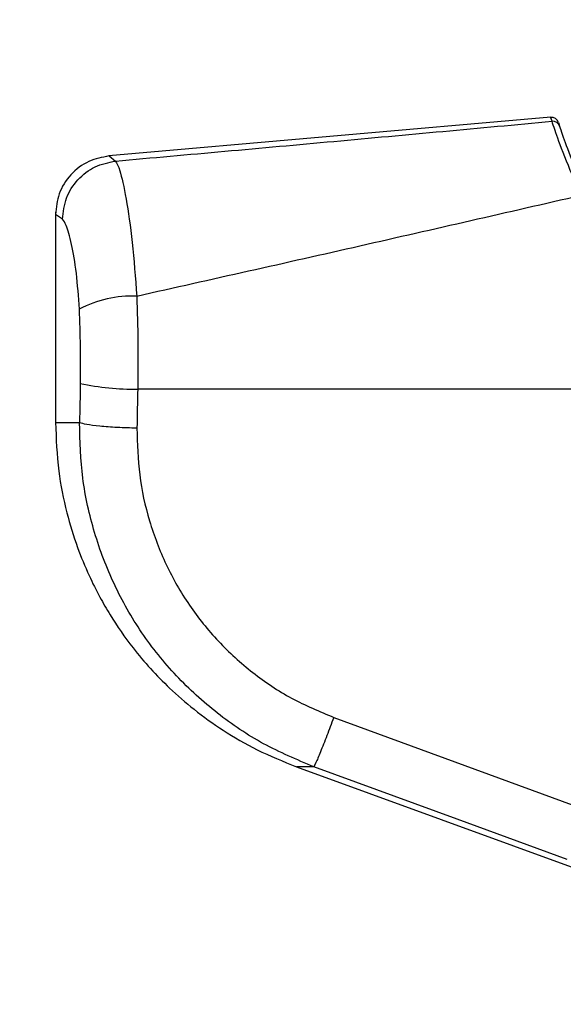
# Paper-space layout '4M DUO In Ground Anchor' of a CAD drawing. Header units: millimetres. Extents: x 20 to 26560, y 40 to 17993.
# Tile 15 of 89: x 8797 to 8872, y 5942 to 6077. Entities that reach past the tile are written whole.
import ezdxf

# ---------------------------------------------------------------- set-up
doc = ezdxf.new("R2010")
doc.units = ezdxf.units.MM
doc.layers.add('COMPONENT_GEOMETRY', color=7, linetype='Continuous')
doc.styles.add('SLDTEXTSTYLE0', font='TXT', dxfattribs={"width": 0.75})
doc.dimstyles.new('SLDDIMSTYLE0', dxfattribs={"dimtxt": 150, "dimasz": 6.604, "dimexe": 0, "dimexo": 0.0625, "dimgap": 37.5, "dimtad": 0, "dimtih": 1, "dimtoh": 1, "dimdec": 0, "dimlfac": 0.5, "dimrnd": 1e-09, "dimzin": 12, "dimdsep": 46, "dimtxsty": 'SLDTEXTSTYLE0', "dimsah": 1, "dimcen": 0.09, "dimadec": 0, "dimazin": 3, "dimtfac": 1, "dimtdec": 0, "dimtofl": 0, "dimtmove": 0, "dimatfit": 3, "dimfxl": 1, "dimfrac": 2, "dimtolj": 1, "dimtzin": 12, "dimarcsym": 0})

# ---------------------------------------------------------------- blocks, each defined once
blk = doc.blocks.new('_D_17')
at = {"layer": 'COMPONENT_GEOMETRY', "color": 7, "ltscale": 2}
for p, q in [((9012.3, 8122.33), (955.85, 8122.33)), ((962.2, 8122.33), (962.2, 5320.89)), ((962.2, 2281.33), (962.2, 5082.76)), ((8897.92, 2281.33), (955.85, 2281.33))]:
    blk.add_line(p, q, dxfattribs=at)
for points in [[(962.2, 8122.33), (961.19, 8115.72), (963.22, 8115.72)], [(962.2, 2281.33), (963.22, 2287.93), (961.19, 2287.93)]]:
    blk.add_solid(points, dxfattribs=at)
at = {"layer": 'COMPONENT_GEOMETRY', "color": 7, "ltscale": 2, "insert": (740.54, 5276.12), "char_height": 150, "attachment_point": 1, "style": 'SLDTEXTSTYLE0'}
blk.add_mtext('2921', dxfattribs=at)
blk = doc.blocks.new('_D_19')
at = {"layer": 'COMPONENT_GEOMETRY', "color": 7, "ltscale": 2}
for p, q in [((1221.17, 6646.69), (1221.17, 1126.98)), ((9298.46, 2280.79), (9298.46, 1126.98)), ((1221.17, 1133.33), (5038.15, 1133.33)), ((9298.46, 1133.33), (5481.48, 1133.33))]:
    blk.add_line(p, q, dxfattribs=at)
for points in [[(1221.17, 1133.33), (1227.77, 1132.31), (1227.77, 1134.34)], [(9298.46, 1133.33), (9291.86, 1134.34), (9291.86, 1132.31)]]:
    blk.add_solid(points, dxfattribs=at)
at = {"layer": 'COMPONENT_GEOMETRY', "color": 7, "ltscale": 2, "insert": (5038.15, 1207.62), "char_height": 150, "attachment_point": 1, "style": 'SLDTEXTSTYLE0'}
blk.add_mtext('4039', dxfattribs=at)

psp = doc.layouts.new('4M DUO In Ground Anchor')

# ---------------------------------------------------------------- linework, layer by layer
at = {"color": 7, "linetype": 'Continuous', "lineweight": 25, "ltscale": 2}
for p, q in [((8869.89, 6063.39), (8809.52, 6058.11)), ((8870.93, 6062.69), (8871.1, 6062.16)), ((8802.26, 6050.43), (8802.26, 6021.72)), ((8813.49, 6026.31), (8893.86, 6026.31)), ((8840.25, 5981.47), (8874.84, 5968.81)), ((8835.16, 5974.74), (8922.87, 5942.81))]:
    psp.add_line(p, q, dxfattribs=at)
at = {"color": 8, "linetype": 'Continuous', "lineweight": 25, "ltscale": 2}
for p, q in [((8809.57, 6058.11), (8810.47, 6057.42)), ((8803.21, 6049.48), (8802.26, 6050.14)), ((8802.26, 6021.72), (8805.54, 6021.72)), ((8837.52, 5974.74), (8835.16, 5974.74))]:
    psp.add_line(p, q, dxfattribs=at)
at = {"color": 7, "linetype": 'Continuous', "lineweight": 25, "ltscale": 2, "flags": 128}
psp.add_lwpolyline([(8872.11, 5962.07), (8857.09, 5967.57), (8837.52, 5974.74)], dxfattribs=at)
at = {"color": 7, "linetype": 'Continuous', "lineweight": 25, "ltscale": 4}
for centre, radius, start, end in [((8869.98, 6062.39), 1, 17.6694, 94.9969), ((8870.15, 6061.85), 0.998, 18.136, 95.1412), ((8812.6, 6023.97), 15.01, 87.1158, 118.1787), ((8812.66, 6058.18), 31.89, 257.2985, 271.4804)]:
    psp.add_arc(centre, radius, start, end, dxfattribs=at)
for centre, ratio in [((8966.59, 5700.2), 0.101601), ((8966.59, 5699.43), 0.096655)]:
    psp.add_ellipse(centre, major_axis=(0, 1617.44), ratio=ratio, start_param=1.367296, end_param=1.370675, dxfattribs=at)
at = {"color": 8, "linetype": 'Continuous', "lineweight": 25, "ltscale": 2}
psp.add_open_spline([(8870.06, 6062.85), (8869.95, 6063.21), (8869.83, 6063.57), (8869.89, 6063.39), (8869.89, 6063.38)], degree=3, knots=[0, 0, 0, 0, 0.997088, 1, 1, 1, 1], dxfattribs=at)
at = {"color": 7, "linetype": 'Continuous', "lineweight": 25, "ltscale": 2}
for points, knots in [([(8810.47, 6057.42), (8820.41, 6058.31), (8840.29, 6060.1), (8860.14, 6061.93), (8870.06, 6062.85)], [0, 0, 0, 0, 0.499877, 1, 1, 1, 1]), ([(8874.05, 6052.71), (8873.23, 6054.59), (8871.59, 6058.34), (8870.41, 6061.83), (8870.17, 6062.53), (8870.06, 6062.85)], [0, 0, 0, 0, 0.353351, 0.707215, 1, 1, 1, 1]), ([(8871.1, 6062.16), (8871.2, 6061.86), (8871.42, 6061.2), (8872.55, 6057.9), (8874.15, 6054.35), (8874.95, 6052.58)], [0, 0, 0, 0, 0.293551, 0.647523, 1, 1, 1, 1]), ([(8809.56, 6058.11), (8808.62, 6057.93), (8806.67, 6057.55), (8804.23, 6055.66), (8802.57, 6053.07), (8802.36, 6051.09), (8802.26, 6050.14)], [0, 0, 0, 0, 0.2412023, 0.5000006, 0.7587965, 1, 1, 1, 1]), ([(8803.21, 6049.48), (8803.32, 6050.46), (8803.55, 6052.43), (8805.2, 6054.95), (8807.57, 6056.82), (8809.5, 6057.22), (8810.47, 6057.42)], [0, 0, 0, 0, 0.250001, 0.500002, 0.749998, 1, 1, 1, 1]), ([(8810.47, 6057.42), (8810.65, 6057.09), (8811.07, 6056.34), (8811.9, 6052.54), (8812.78, 6046.56), (8813.16, 6041.49), (8813.36, 6038.95)], [0, 0, 0, 0, 0.208695, 0.473319, 0.736593, 1, 1, 1, 1]), ([(8874.05, 6052.71), (8863.99, 6050.41), (8843.85, 6045.78), (8823.53, 6041.23), (8813.36, 6038.95)], [0, 0, 0, 0, 0.499285, 1, 1, 1, 1]), ([(8805.52, 6037.19), (8805.4, 6038.89), (8805.16, 6042.31), (8804.46, 6046.28), (8803.76, 6048.78), (8803.38, 6049.27), (8803.21, 6049.48)], [0, 0, 0, 0, 0.257819, 0.519526, 0.787005, 1, 1, 1, 1]), ([(8813.36, 6038.95), (8813.42, 6036.89), (8813.54, 6032.71), (8813.51, 6028.46), (8813.49, 6026.31)], [0, 0, 0, 0, 0.493488, 1, 1, 1, 1]), ([(8805.65, 6027.08), (8805.67, 6028.75), (8805.71, 6032.15), (8805.58, 6035.5), (8805.52, 6037.19)], [0, 0, 0, 0, 0.492695, 1, 1, 1, 1]), ([(8802.26, 6021.72), (8802.35, 6019.51), (8802.51, 6015.36), (8803.66, 6009.66), (8805.12, 6004.9), (8806.69, 6001.07), (8808.21, 5998.02), (8810.14, 5994.68), (8813.13, 5990.38), (8817.04, 5986.09), (8821.25, 5982.43), (8825.23, 5979.58), (8829.88, 5976.87), (8833.35, 5975.47), (8835.16, 5974.74)], [0, 0, 0, 0, 0.10865, 0.203682, 0.285091, 0.352853, 0.406967, 0.452197, 0.542478, 0.663818, 0.736206, 0.816373, 0.904302, 1, 1, 1, 1]), ([(8813.38, 6020.95), (8812.47, 6020.98), (8810.64, 6021.03), (8808.23, 6021.22), (8806.35, 6021.45), (8805.81, 6021.63), (8805.54, 6021.72)], [0, 0, 0, 0, 0.25, 0.5, 0.749999, 1, 1, 1, 1]), ([(8837.52, 5974.74), (8835.2, 5975.71), (8830.55, 5977.67), (8824.26, 5981.92), (8818.64, 5987.01), (8813.88, 5992.94), (8810.12, 5999.54), (8807.43, 6006.66), (8805.75, 6014.1), (8805.61, 6019.18), (8805.54, 6021.72)], [0, 0, 0, 0, 0.124254, 0.248755, 0.373674, 0.498312, 0.623952, 0.748649, 0.874354, 1, 1, 1, 1]), ([(8813.38, 6020.95), (8813.44, 6018.82), (8813.55, 6014.54), (8814.95, 6008.26), (8817.22, 6002.27), (8820.39, 5996.73), (8824.39, 5991.76), (8829.11, 5987.49), (8834.4, 5983.92), (8838.3, 5982.29), (8840.25, 5981.47)], [0, 0, 0, 0, 0.12587, 0.25218, 0.377314, 0.502688, 0.62692, 0.751876, 0.87635, 1, 1, 1, 1]), ([(8840.25, 5981.47), (8839.93, 5980.62), (8839.28, 5978.87), (8838.41, 5976.67), (8837.76, 5975.13), (8837.59, 5974.86), (8837.52, 5974.74)], [0, 0, 0, 0, 0.241934, 0.499999, 0.758065, 1, 1, 1, 1])]:
    psp.add_open_spline(points, degree=3, knots=knots, dxfattribs=at)

# ---------------------------------------------------------------- dimensions: what is measured, and where the dimension line sits
at = {"layer": 'COMPONENT_GEOMETRY', "color": 7, "ltscale": 2}
dim = psp.add_linear_dim(base=(962.2041705, 8122.32568417), p1=(8900.46045145, 2281.32568417), p2=(9014.84439071, 8122.32568417), angle=90, dimstyle='SLDDIMSTYLE0', dxfattribs=at)
dim.commit()
dim.dimension.update_dxf_attribs({"geometry": '_D_17', "text_midpoint": (962.2041705, 5201.82568417), "dimtype": 160})
dim = psp.add_linear_dim(base=(1221.17, 1133.33), p1=(9298.46, 2283.33), p2=(1221.17, 6649.23), dimstyle='SLDDIMSTYLE0', dxfattribs=at)
dim.commit()
dim.dimension.update_dxf_attribs({"geometry": '_D_19', "text_midpoint": (5259.81, 1133.33), "dimtype": 160})

doc.saveas('drawing.dxf')
